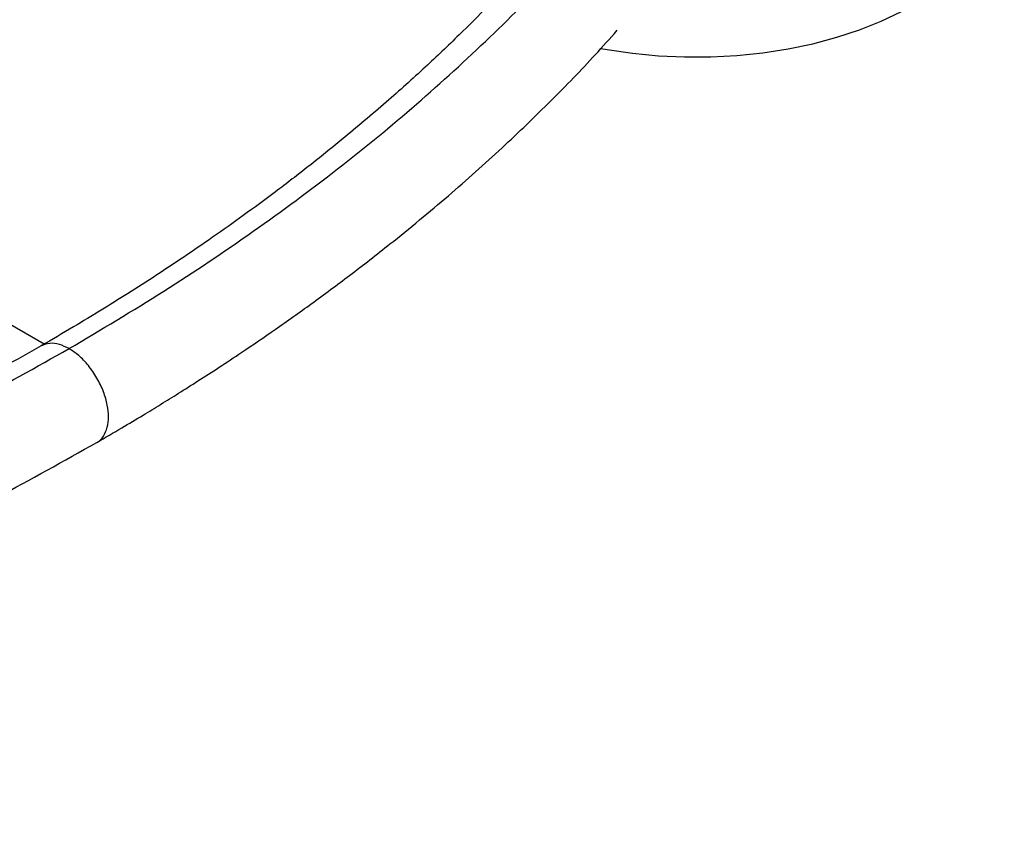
# Paper-space layout '_Isométrica' of a CAD drawing. Header units: millimetres. Extents: x -523 to 521, y -300 to 804.
# Tile 46 of 69: x 310 to 469, y -263 to -131. Entities that reach past the tile are written whole.
import ezdxf

# ---------------------------------------------------------------- set-up
doc = ezdxf.new("R2010")
doc.units = ezdxf.units.MM

psp = doc.layouts.new('_Isométrica')

# ---------------------------------------------------------------- linework, layer by layer
at = {"color": 7, "linetype": 'Continuous', "lineweight": 25}
psp.add_line((314.19, -182.96), (305.79, -178.11), dxfattribs=at)
at = {"color": 7, "linetype": 'Continuous', "lineweight": 25, "flags": 128}
psp.add_lwpolyline([(404.12, -135.18), (405.11, -135.36), (409.22, -135.96), (413.41, -136.36), (417.64, -136.55), (421.89, -136.53), (426.11, -136.3), (430.29, -135.87), (434.39, -135.24), (438.38, -134.41), (442.24, -133.38), (445.93, -132.17), (449.43, -130.79), (452.71, -129.23), (455.75, -127.52), (458.53, -125.67), (461.03, -123.69), (463.23, -121.6), (465.12, -119.4), (466.67, -117.12), (467.89, -114.78), (468.75, -112.38), (469.26, -109.94), (469.3, -109.6)], dxfattribs=at)
at = {"color": 7, "linetype": 'Continuous', "lineweight": 25}
for points, knots in [([(318.2, -183.69), (323.35, -180.63), (333.65, -174.51), (348.08, -164.79), (361.73, -154.71), (374.49, -144.24), (386.22, -133.47), (394.91, -124.8), (399.33, -119.66), (400.52, -118.27)], [0, 0, 0, 0, 0.157577, 0.315172, 0.472748, 0.630331, 0.787935, 0.942715, 1, 1, 1, 1]), ([(392.89, -120.8), (392.75, -120.96), (391.6, -122.26), (389.29, -124.75), (385.56, -128.67), (381.05, -133.19), (375.58, -138.39), (369.29, -144.04), (363.01, -149.36), (357, -154.18), (351.68, -158.27), (346.48, -162.1), (341.54, -165.61), (336.87, -168.81), (332.27, -171.86), (327.82, -174.72), (323.34, -177.51), (318.71, -180.32), (315.45, -182.22), (313.7, -183.25)], [0, 0, 0, 0, 0.006898, 0.056582, 0.109901, 0.18024, 0.258698, 0.345275, 0.439969, 0.507607, 0.574579, 0.637147, 0.695309, 0.749065, 0.798409, 0.850895, 0.897248, 0.944766, 1, 1, 1, 1]), ([(322.7, -198.84), (324.04, -198.05), (326.55, -196.6), (329.97, -194.55), (333.02, -192.69), (335.97, -190.85), (339.12, -188.85), (342.53, -186.65), (346.71, -183.88), (351.7, -180.47), (357.53, -176.33), (363.72, -171.74), (371.18, -165.94), (379.45, -159.09), (388.11, -151.37), (396, -143.76), (402.18, -137.42), (405.58, -133.57), (406.75, -132.25)], [0, 0, 0, 0, 0.040237, 0.074735, 0.103763, 0.133386, 0.166122, 0.20197, 0.240933, 0.299588, 0.364128, 0.434557, 0.510881, 0.625877, 0.737143, 0.844031, 0.946528, 1, 1, 1, 1]), ([(318.2, -183.69), (317.68, -183.44), (316.59, -182.9), (315.02, -182.72), (314.14, -183.07), (313.7, -183.25)], [0, 0, 0, 0, 0.314031, 0.6507415, 1, 1, 1, 1]), ([(161.1, -242.48), (164.64, -241.71), (174.97, -239.47), (191.8, -235.09), (211.55, -229.41), (230.9, -223.1), (249.69, -216.25), (267.87, -208.87), (285.39, -200.98), (302.27, -192.63), (312.89, -186.67), (318.2, -183.69)], [0, 0, 0, 0, 0.06013, 0.175552, 0.293327, 0.411101, 0.528879, 0.646667, 0.764454, 0.882224, 1, 1, 1, 1]), ([(313.7, -183.25), (309.69, -185.51), (301.86, -189.93), (289.88, -196.09), (278.15, -201.72), (266.71, -206.84), (255.62, -211.49), (244.38, -215.91), (233.07, -220.07), (221.8, -223.95), (211.29, -227.32), (202.03, -230.12), (193.98, -232.43), (186.93, -234.36), (180.13, -236.13), (173.34, -237.83), (167.5, -239.24), (163.9, -240.05), (162.61, -240.34)], [0, 0, 0, 0, 0.092665, 0.181, 0.265009, 0.344696, 0.420051, 0.491066, 0.569185, 0.641273, 0.707327, 0.767345, 0.813535, 0.855416, 0.895794, 0.936398, 0.97723, 1, 1, 1, 1]), ([(322.7, -198.84), (322.7, -198.84), (323.16, -198.7), (323.78, -197.89), (324.43, -196.5), (324.63, -194.75), (324.43, -192.78), (323.81, -190.62), (322.75, -188.41), (321.37, -186.4), (319.8, -184.75), (318.72, -184.04), (318.2, -183.69)], [0, 0, 0, 0, 0.000036, 0.116463, 0.22869, 0.333357, 0.438025, 0.550252, 0.666679, 0.783106, 0.895332, 1, 1, 1, 1]), ([(142.66, -262.83), (146.07, -262.18), (155.72, -260.37), (170.85, -256.98), (188.22, -252.7), (205.18, -248.01), (222.29, -242.77), (239.48, -236.94), (256.59, -230.54), (273.54, -223.56), (290.25, -215.97), (306.79, -207.76), (317.35, -201.84), (322.7, -198.84)], [0, 0, 0, 0, 0.0505094, 0.1427643, 0.2282343, 0.3163593, 0.4071401, 0.5005785, 0.5966807, 0.693665, 0.7932144, 0.8953195, 1, 1, 1, 1])]:
    psp.add_open_spline(points, degree=3, knots=knots, dxfattribs=at)

doc.saveas('drawing.dxf')
